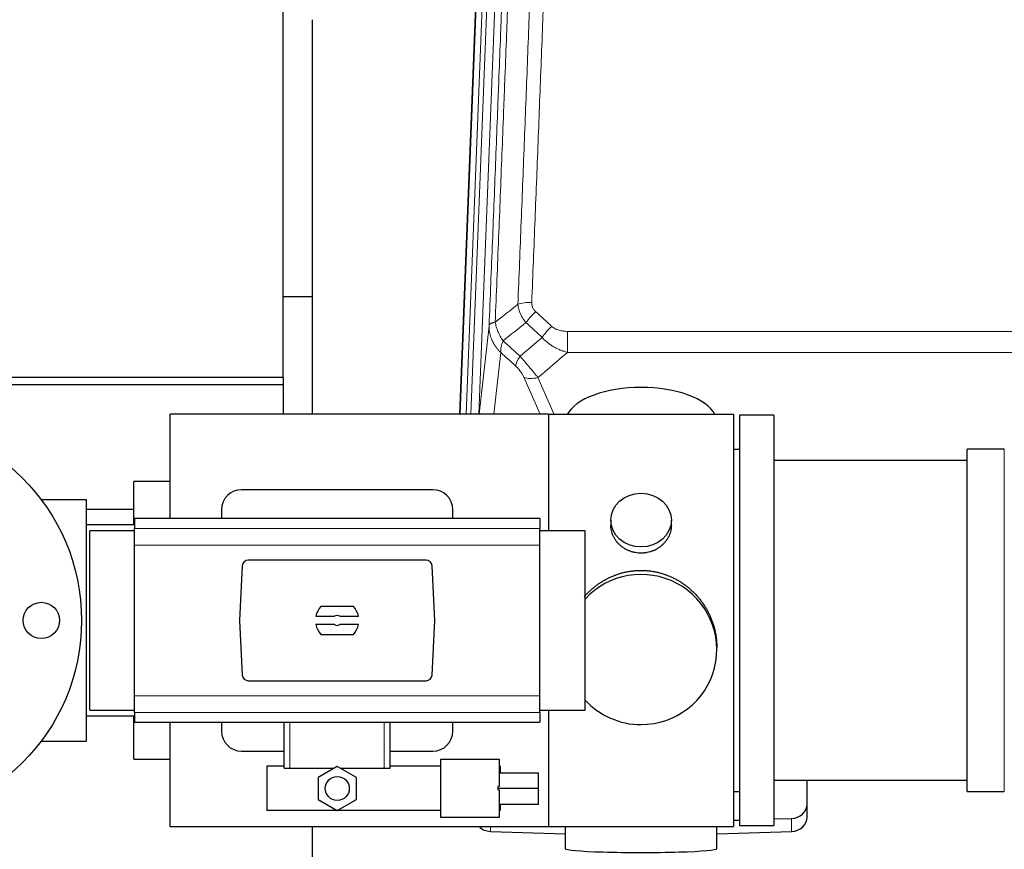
# Model space of a CAD drawing. Header units: inches. Extents: x 0 to 23760, y -13 to 16800.
# Tile 20 of 204: x 3699 to 4189, y 8276 to 8688. Entities that reach past the tile are written whole.
import ezdxf

# ---------------------------------------------------------------- set-up
doc = ezdxf.new("R2010")
doc.units = ezdxf.units.IN
doc.layers.add('254', color=7, linetype='Continuous', true_color=0xffffff)

msp = doc.modelspace()

# ---------------------------------------------------------------- linework, layer by layer
at = {"layer": '254', "color": 2, "linetype": 'Continuous', "lineweight": 25}
for p, q in [((3830.297, 8510.475), (3830.297, 8832.809)), ((3917.954, 8491.999), (3930.659, 8814.705)), ((3844.723, 8688.224), (3844.723, 8491.992)), ((3844.765, 8550.367), (3830.335, 8550.367)), ((3617.297, 8510.475), (3830.297, 8510.475)), ((3830.297, 8510.475), (3830.297, 8506.781)), ((3617.297, 8506.781), (3830.297, 8506.781)), ((3830.297, 8506.781), (3830.297, 8491.996)), ((3774.063, 8440.168), (3774.063, 8491.997)), ((3962.063, 8491.997), (3774.063, 8491.997)), ((3962.063, 8491.927), (3962.063, 8491.997)), ((4054.063, 8491.927), (3962.063, 8491.927)), ((3962.063, 8491.894), (3962.063, 8434.026)), ((4054.063, 8491.927), (4054.063, 8287.067)), ((4057.063, 8491.497), (4057.063, 8287.497)), ((4074.063, 8491.497), (4057.063, 8491.497)), ((4074.063, 8491.497), (4074.063, 8287.497)), ((4057.063, 8474.497), (4054.063, 8474.497)), ((4170.063, 8465.026), (4170.063, 8474.647)), ((4188.563, 8474.647), (4170.063, 8474.647)), ((4170.063, 8468.997), (4074.063, 8468.997)), ((4170.063, 8304.347), (4170.063, 8465.026)), ((3756.063, 8437.001), (3756.063, 8458.497)), ((3774.063, 8458.497), (3756.063, 8458.497)), ((3904.563, 8454.497), (3809.563, 8454.497)), ((3732.563, 8449.497), (3710.062, 8449.497)), ((3732.563, 8329.497), (3732.563, 8449.497)), ((3756.06, 8444.638), (3732.56, 8444.638)), ((3799.563, 8444.497), (3799.563, 8440.16)), ((3914.563, 8440.16), (3914.563, 8444.497)), ((3756.313, 8440.161), (3756.313, 8435.276)), ((3957.813, 8440.161), (3756.313, 8440.161)), ((3957.813, 8440.161), (3957.813, 8435.276)), ((3756.313, 8436.997), (3732.563, 8436.997)), ((3756.313, 8426.987), (3756.313, 8435.276)), ((3957.813, 8426.987), (3957.813, 8435.276)), ((3993.015, 8439.366), (3993.015, 8436.793)), ((4023.111, 8436.781), (4023.111, 8439.366)), ((3734.217, 8389.497), (3734.217, 8434.111)), ((3756.313, 8434.111), (3734.217, 8434.111)), ((3980.217, 8434.111), (3957.813, 8434.111)), ((3980.217, 8389.497), (3980.217, 8434.111)), ((3756.313, 8352.007), (3756.313, 8426.987)), ((3957.813, 8352.007), (3957.813, 8426.987)), ((3809.914, 8416.658), (3808.491, 8389.497)), ((3901.22, 8419.497), (3812.906, 8419.497)), ((3905.635, 8389.497), (3904.212, 8416.658)), ((3865.247, 8396.467), (3848.879, 8396.467)), ((3846.511, 8391.552), (3855.713, 8391.552)), ((3858.412, 8391.552), (3867.615, 8391.552)), ((3734.217, 8344.882), (3734.217, 8389.497)), ((3808.491, 8389.497), (3809.914, 8362.336)), ((3855.713, 8387.442), (3846.511, 8387.442)), ((3867.615, 8387.442), (3858.412, 8387.442)), ((3904.212, 8362.336), (3905.635, 8389.497)), ((3980.217, 8344.882), (3980.217, 8389.497)), ((3848.879, 8382.527), (3865.247, 8382.527)), ((4045.702, 8375.008), (4045.702, 8376.146)), ((3812.906, 8359.497), (3901.22, 8359.497)), ((3756.313, 8343.718), (3756.313, 8352.007)), ((3957.813, 8343.718), (3957.813, 8352.007)), ((3732.563, 8341.997), (3756.313, 8341.997)), ((3734.217, 8344.882), (3756.313, 8344.882)), ((3756.063, 8320.497), (3756.063, 8341.997)), ((3756.313, 8343.718), (3756.313, 8338.833)), ((3957.813, 8344.882), (3980.217, 8344.882)), ((3957.813, 8343.718), (3957.813, 8338.833)), ((3962.063, 8344.877), (3962.063, 8287.099)), ((3756.313, 8338.833), (3957.813, 8338.833)), ((3774.063, 8286.997), (3774.063, 8338.835)), ((3799.563, 8338.833), (3799.563, 8334.497)), ((3830.663, 8315.997), (3830.663, 8338.833)), ((3883.463, 8315.997), (3883.463, 8338.833)), ((3914.563, 8334.497), (3914.563, 8338.833)), ((3710.062, 8329.497), (3732.563, 8329.497)), ((3809.563, 8324.497), (3830.663, 8324.497)), ((3883.462, 8324.497), (3904.563, 8324.497)), ((3756.063, 8320.497), (3774.063, 8320.497)), ((3908.635, 8320.443), (3937.635, 8320.443)), ((3908.635, 8291.443), (3908.635, 8320.443)), ((3937.635, 8320.443), (3937.635, 8306.898)), ((3830.663, 8316.943), (3822.135, 8316.943)), ((3822.135, 8316.943), (3822.135, 8294.943)), ((3830.663, 8315.997), (3833.626, 8315.997)), ((3833.626, 8315.997), (3855.549, 8315.997)), ((3857.135, 8316.912), (3847.635, 8311.428)), ((3866.635, 8311.428), (3857.135, 8316.912)), ((3858.721, 8315.997), (3880.499, 8315.997)), ((3880.499, 8315.997), (3883.463, 8315.997)), ((3908.635, 8316.943), (3883.463, 8316.943)), ((3938.135, 8316.943), (3937.635, 8316.943)), ((3937.635, 8313.692), (3957.135, 8313.692)), ((3938.135, 8316.943), (3938.135, 8313.692)), ((3957.135, 8306.033), (3957.135, 8313.692)), ((3847.635, 8311.428), (3847.635, 8300.458)), ((3866.635, 8300.458), (3866.635, 8311.428)), ((4074.063, 8309.997), (4170.063, 8309.997)), ((4090.563, 8298.136), (4090.563, 8309.997)), ((3937.635, 8306.898), (3937.135, 8306.898)), ((3937.135, 8306.033), (3937.135, 8306.898)), ((3937.135, 8305.167), (3937.135, 8306.033)), ((3937.135, 8306.033), (3957.135, 8306.033)), ((3937.135, 8305.167), (3937.635, 8305.167)), ((3937.635, 8305.167), (3937.635, 8291.443)), ((3957.135, 8298.104), (3957.135, 8306.033)), ((4054.063, 8304.497), (4057.063, 8304.497)), ((4170.063, 8304.347), (4188.563, 8304.347)), ((3847.635, 8300.458), (3857.135, 8294.973)), ((3857.135, 8294.973), (3866.635, 8300.458)), ((3937.635, 8298.104), (3957.135, 8298.104)), ((3938.135, 8298.104), (3938.135, 8294.943)), ((4090.563, 8291.672), (4090.563, 8298.136)), ((3908.635, 8294.943), (3822.135, 8294.943)), ((3938.135, 8294.943), (3937.635, 8294.943)), ((3937.635, 8291.443), (3908.635, 8291.443)), ((4054.062, 8290.153), (4057.062, 8290.246)), ((4074.062, 8290.772), (4082.842, 8291.044)), ((3774.063, 8286.997), (3962.063, 8286.997)), ((3844.723, 8286.998), (3844.723, 8265.143)), ((3933.284, 8284.58), (3970.4, 8283.43)), ((3962.063, 8286.997), (3962.063, 8287.1)), ((3962.063, 8287.067), (4009.502, 8287.067)), ((3970.399, 8287.067), (3970.399, 8276.003)), ((4009.502, 8287.067), (4054.063, 8287.067)), ((4045.726, 8283.43), (4082.842, 8284.58)), ((4045.727, 8276.003), (4045.727, 8287.067)), ((4057.063, 8287.497), (4074.063, 8287.497))]:
    msp.add_line(p, q, dxfattribs=at)
at = {"layer": '254', "color": 110, "linetype": 'Continuous', "lineweight": 13}
for p, q in [((3918.199, 8491.997), (3931.032, 8817.963)), ((3934.026, 8819.183), (3921.145, 8492)), ((3923.504, 8492.001), (3936.373, 8818.891)), ((3940.365, 8820.517), (3927.432, 8492)), ((3927.673, 8491.997), (3932.547, 8536.03)), ((3971.477, 8533.229), (3971.477, 8522.798)), ((3971.477, 8533.229), (4204.649, 8533.229)), ((4204.649, 8522.798), (3971.477, 8522.798)), ((3938.362, 8522.678), (3934.965, 8491.998)), ((3957.881, 8491.996), (3949.788, 8510.428)), ((3956.85, 8510.278), (3964.907, 8491.926)), ((4188.563, 8465.026), (4188.563, 8474.647)), ((4188.563, 8304.347), (4188.563, 8465.026)), ((3957.813, 8435.276), (3756.313, 8435.276)), ((3957.813, 8426.987), (3756.313, 8426.987)), ((3957.813, 8352.007), (3756.313, 8352.007)), ((3957.813, 8343.718), (3756.313, 8343.718)), ((3833.626, 8315.997), (3833.626, 8338.833)), ((3880.499, 8315.997), (3880.499, 8338.833)), ((4082.842, 8284.58), (4082.842, 8291.044)), ((3933.284, 8284.58), (3933.284, 8286.997))]:
    msp.add_line(p, q, dxfattribs=at)
at = {"layer": '254', "color": 2, "linetype": 'Continuous', "lineweight": 25}
for centre, radius in [((3630.063, 8389.497), 100), ((3710.063, 8389.497), 9), ((3857.135, 8305.943), 5.954)]:
    msp.add_circle(centre, radius, dxfattribs=at)
for centre, radius, start, end in [((3809.563, 8444.497), 10, 90, 180), ((3904.563, 8444.497), 10, 0, 90), ((3857.063, 8389.497), 10.75, 139.58102, 168.97935), ((3857.063, 8389.497), 10.75, 11.02065, 40.41898), ((3857.063, 8389.497), 2.459, 56.70712, 123.29288), ((3857.063, 8389.497), 10.75, 191.02065, 220.41898), ((3857.063, 8389.497), 2.459, 236.70712, 303.29288), ((3857.063, 8389.497), 10.75, 319.58102, 348.97935), ((3809.563, 8334.497), 10, 180, 270), ((3904.563, 8334.497), 10, 270, 0)]:
    msp.add_arc(centre, radius, start, end, dxfattribs=at)
at = {"layer": '254', "color": 110, "linetype": 'Continuous', "lineweight": 13}
for centre, major_axis, ratio, start_param, end_param in [((3953.737, 8543.321), (9.992, -0.404), 0.431453, 1.5882535, 2.3480729), ((3955.709, 8538.727), (-6.729, -7.397), 0.3051216, 4.388767, 5.1358022), ((3963.718, 8531.435), (6.736, 7.391), 0.3030979, 1.2497453, 1.9956357), ((3952.763, 8522.048), (6.719, 7.407), 0.3029797, 1.994528, 2.7400357), ((3956.85, 8516.45), (9.156, 4.02), 0.5833249, 3.617995, 4.4616661)]:
    msp.add_ellipse(centre, major_axis=major_axis, ratio=ratio, start_param=start_param, end_param=end_param, dxfattribs=at)
at = {"layer": '254', "color": 2, "linetype": 'Continuous', "lineweight": 25}
for centre, major_axis, ratio, start_param, end_param in [((4008.063, 8487.955), (-37.64, 0), 0.4617486, 3.372107, 6.0525728), ((3812.914, 8416.493), (-2.07, 2.182), 0.9974002, 5.5252668, 7.0411038), ((3901.212, 8416.493), (2.07, 2.182), 0.9974002, 5.5252668, 7.0411038), ((4008.063, 8375.008), (-37.64, 0), 0.9914449, 1.5707963, 5.5451074), ((3812.914, 8362.501), (-2.07, -2.182), 0.9974002, 5.5252668, 7.0411038), ((3901.212, 8362.501), (2.07, -2.182), 0.9974002, 5.5252668, 7.0411038), ((4008.063, 8375.008), (-37.64, 0), 0.9914449, 0.7379797, 1.5707963), ((4082.563, 8298.136), (-8, 0), 0.8870108, 1.6057029, 3.1415927), ((4082.563, 8291.672), (-8, 0), 0.8870108, 1.6057029, 3.1415927), ((3933.563, 8291.672), (-8, 0), 0.8870108, 0.7192044, 1.5358897), ((4008.063, 8276.003), (-37.664, 0), 0.0504434, 0, 3.1415927)]:
    msp.add_ellipse(centre, major_axis=major_axis, ratio=ratio, start_param=start_param, end_param=end_param, dxfattribs=at)
msp.add_ellipse((4008.063, 8439.366), major_axis=(15.048, 0), ratio=0.8870108, dxfattribs=at)
at = {"layer": '254', "color": 110, "linetype": 'Continuous', "lineweight": 13}
for points, knots in [([(3946.854, 8546.677), (3947.412, 8560.49), (3948.514, 8587.986), (3950.124, 8628.838), (3951.168, 8655.812), (3951.939, 8675.944), (3952.322, 8685.986), (3952.701, 8695.992), (3952.953, 8702.654), (3953.078, 8705.981), (3953.703, 8722.595), (3954.194, 8735.815), (3954.921, 8755.539), (3955.161, 8762.095), (3955.637, 8775.169), (3955.874, 8781.687), (3956.577, 8801.186), (3957.498, 8827.032), (3958.39, 8852.578), (3958.828, 8865.275)], [0, 0, 0, 0, 0.125, 0.25, 0.375, 0.375, 0.4375, 0.46875, 0.46875, 0.5, 0.5, 0.625, 0.625, 0.6875, 0.6875, 0.75, 0.75, 0.875, 1, 1, 1, 1]), ([(3965.696, 8866.641), (3965.258, 8853.928), (3964.368, 8828.35), (3963.447, 8802.47), (3962.745, 8782.947), (3962.509, 8776.421), (3962.033, 8763.33), (3961.794, 8756.766), (3961.068, 8737.016), (3960.577, 8723.779), (3959.953, 8707.144), (3959.828, 8703.813), (3959.577, 8697.142), (3959.199, 8687.124), (3958.816, 8677.07), (3958.045, 8656.911), (3957.003, 8629.903), (3955.395, 8588.999), (3954.295, 8561.469), (3953.737, 8547.638)], [0, 0, 0, 0, 0.125, 0.25, 0.25, 0.3125, 0.3125, 0.375, 0.375, 0.5, 0.5, 0.53125, 0.53125, 0.5625, 0.625, 0.625, 0.75, 0.875, 1, 1, 1, 1]), ([(3947.831, 8861.706), (3947.776, 8860.094), (3947.72, 8858.481), (3947.608, 8855.252), (3947.439, 8850.405), (3947.044, 8839.07), (3946.7, 8829.31), (3946.007, 8809.734), (3945.067, 8783.478), (3943.608, 8743.633), (3942.604, 8716.762), (3942.03, 8701.561), (3941.966, 8699.87), (3941.838, 8696.488), (3941.646, 8691.41), (3941.194, 8679.54), (3940.803, 8669.325), (3940.474, 8660.791), (3940.408, 8659.083), (3940.276, 8655.665), (3940.078, 8650.535), (3939.613, 8638.543), (3939.21, 8628.227), (3938.399, 8607.545), (3937.301, 8579.836), (3936.174, 8551.863), (3935.602, 8537.81)], [0, 0, 0, 0, 0.015625, 0.015625, 0.03125, 0.0625, 0.125, 0.125, 0.25, 0.375, 0.5, 0.5, 0.515625, 0.515625, 0.53125, 0.5625, 0.625, 0.625, 0.640625, 0.640625, 0.65625, 0.6875, 0.75, 0.75, 0.875, 1, 1, 1, 1]), ([(3932.547, 8536.03), (3933.117, 8550.03), (3934.241, 8577.897), (3935.335, 8605.501), (3936.145, 8626.105), (3936.546, 8636.382), (3937.01, 8648.329), (3937.208, 8653.44), (3937.339, 8656.845), (3937.405, 8658.546), (3937.733, 8667.048), (3938.123, 8677.224), (3938.573, 8689.05), (3938.765, 8694.108), (3938.893, 8697.478), (3938.957, 8699.162), (3939.529, 8714.305), (3940.531, 8741.074), (3941.985, 8780.768), (3943.392, 8820.001), (3944.297, 8845.85), (3944.742, 8858.698)], [0, 0, 0, 0, 0.125, 0.25, 0.25, 0.3125, 0.34375, 0.359375, 0.359375, 0.375, 0.375, 0.4375, 0.46875, 0.484375, 0.484375, 0.5, 0.5, 0.625, 0.75, 0.875, 1, 1, 1, 1]), ([(3955.709, 8543.026), (3955.543, 8543.178), (3955.385, 8543.337), (3955.199, 8543.544), (3955.162, 8543.586), (3955.09, 8543.671), (3955.055, 8543.714), (3954.95, 8543.843), (3954.883, 8543.931), (3954.691, 8544.197), (3954.456, 8544.562), (3954.266, 8544.947), (3954.14, 8545.243), (3954.101, 8545.343), (3954.046, 8545.496), (3954.029, 8545.547), (3953.995, 8545.649), (3953.979, 8545.7), (3953.904, 8545.958), (3953.855, 8546.165), (3953.783, 8546.581), (3953.758, 8546.791), (3953.731, 8547.213), (3953.729, 8547.425), (3953.737, 8547.638)], [0, 0, 0, 0, 0.125, 0.125, 0.15625, 0.15625, 0.1875, 0.1875, 0.25, 0.25, 0.375, 0.5, 0.5, 0.5625, 0.5625, 0.59375, 0.59375, 0.625, 0.625, 0.75, 0.75, 0.875, 0.875, 1, 1, 1, 1]), ([(3950.887, 8537.56), (3950.596, 8537.904), (3950.32, 8538.255), (3949.991, 8538.703), (3949.926, 8538.793), (3949.798, 8538.973), (3949.734, 8539.064), (3949.548, 8539.338), (3949.427, 8539.521), (3949.078, 8540.074), (3948.643, 8540.821), (3948.271, 8541.584), (3948.015, 8542.163), (3947.933, 8542.357), (3947.817, 8542.65), (3947.78, 8542.748), (3947.706, 8542.944), (3947.671, 8543.042), (3947.498, 8543.532), (3947.378, 8543.925), (3947.17, 8544.711), (3946.997, 8545.497), (3946.89, 8546.284), (3946.854, 8546.677)], [0, 0, 0, 0, 0.125, 0.125, 0.15625, 0.15625, 0.1875, 0.1875, 0.25, 0.25, 0.375, 0.5, 0.5, 0.5625, 0.5625, 0.59375, 0.59375, 0.625, 0.625, 0.75, 0.75, 0.875, 1, 1, 1, 1]), ([(3935.602, 8537.81), (3935.376, 8537.774), (3935.16, 8537.731), (3934.749, 8537.636), (3934.555, 8537.583), (3934.191, 8537.466), (3934.021, 8537.403), (3933.707, 8537.267), (3933.563, 8537.195), (3933.301, 8537.042), (3933.184, 8536.961), (3932.978, 8536.792), (3932.889, 8536.703), (3932.667, 8536.429), (3932.577, 8536.234), (3932.547, 8536.03)], [0, 0, 0, 0, 0.125, 0.125, 0.25, 0.25, 0.375, 0.375, 0.5, 0.5, 0.625, 0.625, 0.75, 0.75, 1, 1, 1, 1]), ([(3939.467, 8528.564), (3938.964, 8529.313), (3938.502, 8530.079), (3937.876, 8531.241), (3937.678, 8531.631), (3937.306, 8532.412), (3937.132, 8532.803), (3936.644, 8533.977), (3936.366, 8534.758), (3935.91, 8536.303), (3935.731, 8537.066), (3935.602, 8537.81)], [0, 0, 0, 0, 0.25, 0.25, 0.375, 0.375, 0.5, 0.5, 0.75, 0.75, 1, 1, 1, 1]), ([(3938.362, 8522.678), (3938.345, 8522.695), (3938.31, 8522.728), (3938.259, 8522.779), (3938.208, 8522.83), (3938.157, 8522.88), (3938.106, 8522.931), (3938.055, 8522.983), (3938.004, 8523.034), (3937.954, 8523.085), (3937.904, 8523.137), (3937.853, 8523.189), (3937.803, 8523.241), (3937.754, 8523.293), (3937.704, 8523.346), (3937.655, 8523.398), (3937.605, 8523.451), (3937.556, 8523.504), (3937.507, 8523.557), (3937.458, 8523.61), (3937.41, 8523.664), (3937.361, 8523.717), (3937.313, 8523.771), (3937.265, 8523.825), (3937.217, 8523.879), (3937.169, 8523.933), (3937.122, 8523.988), (3937.074, 8524.042), (3937.027, 8524.097), (3936.98, 8524.152), (3936.933, 8524.207), (3936.887, 8524.262), (3936.84, 8524.318), (3936.794, 8524.373), (3936.748, 8524.429), (3936.702, 8524.485), (3936.656, 8524.541), (3936.611, 8524.597), (3936.565, 8524.654), (3936.52, 8524.71), (3936.475, 8524.767), (3936.43, 8524.824), (3936.386, 8524.881), (3936.341, 8524.938), (3936.297, 8524.996), (3936.253, 8525.053), (3936.21, 8525.111), (3936.166, 8525.169), (3936.123, 8525.227), (3936.079, 8525.285), (3936.037, 8525.343), (3935.994, 8525.402), (3935.951, 8525.46), (3935.909, 8525.519), (3935.867, 8525.578), (3935.825, 8525.637), (3935.783, 8525.696), (3935.742, 8525.756), (3935.7, 8525.815), (3935.659, 8525.875), (3935.618, 8525.935), (3935.578, 8525.995), (3935.537, 8526.055), (3935.497, 8526.115), (3935.457, 8526.176), (3935.418, 8526.236), (3935.378, 8526.297), (3935.339, 8526.358), (3935.3, 8526.419), (3935.261, 8526.48), (3935.222, 8526.542), (3935.184, 8526.603), (3935.146, 8526.665), (3935.108, 8526.726), (3935.07, 8526.788), (3935.033, 8526.85), (3934.995, 8526.913), (3934.958, 8526.975), (3934.922, 8527.037), (3934.885, 8527.1), (3934.849, 8527.163), (3934.813, 8527.226), (3934.777, 8527.289), (3934.741, 8527.352), (3934.706, 8527.415), (3934.671, 8527.479), (3934.636, 8527.542), (3934.602, 8527.606), (3934.567, 8527.67), (3934.533, 8527.734), (3934.499, 8527.798), (3934.466, 8527.862), (3934.432, 8527.926), (3934.399, 8527.991), (3934.366, 8528.055), (3934.334, 8528.12), (3934.302, 8528.185), (3934.27, 8528.25), (3934.238, 8528.315), (3934.206, 8528.38), (3934.175, 8528.446), (3934.144, 8528.511), (3934.113, 8528.577), (3934.083, 8528.643), (3934.052, 8528.709), (3934.023, 8528.775), (3933.993, 8528.841), (3933.963, 8528.907), (3933.765, 8529.358), (3933.431, 8530.208), (3933.043, 8531.476), (3932.757, 8532.775), (3932.579, 8534.097), (3932.536, 8535.024), (3932.537, 8535.548), (3932.538, 8535.668), (3932.54, 8535.789), (3932.543, 8535.909), (3932.545, 8535.99), (3932.547, 8536.03)], [0, 0, 0, 0, 0.0045083, 0.0090195, 0.0135338, 0.0180512, 0.0225715, 0.0270949, 0.0316214, 0.0361509, 0.0406834, 0.0452189, 0.0497575, 0.0542992, 0.0588439, 0.0633916, 0.0679424, 0.0724963, 0.0770532, 0.0816132, 0.0861762, 0.0907423, 0.0953114, 0.0998837, 0.104459, 0.1090373, 0.1136188, 0.1182033, 0.1227909, 0.1273815, 0.1319753, 0.1365721, 0.141172, 0.145775, 0.1503811, 0.1549903, 0.1596025, 0.1642179, 0.1688364, 0.1734579, 0.1780826, 0.1827103, 0.1873412, 0.1919752, 0.1966123, 0.2012524, 0.2058957, 0.2105422, 0.2151917, 0.2198443, 0.2245001, 0.229159, 0.233821, 0.2384861, 0.2431544, 0.2478258, 0.2525003, 0.2571779, 0.2618587, 0.2665427, 0.2712297, 0.2759199, 0.2806133, 0.2853097, 0.2900094, 0.2947122, 0.2994181, 0.3041272, 0.3088394, 0.3135548, 0.3182733, 0.322995, 0.3277199, 0.3324479, 0.3371791, 0.3419135, 0.346651, 0.3513917, 0.3561355, 0.3608826, 0.3656328, 0.3703861, 0.3751427, 0.3799024, 0.3846654, 0.3894315, 0.3942008, 0.3989732, 0.4037489, 0.4085278, 0.4133098, 0.4180951, 0.4228835, 0.4276751, 0.43247, 0.437268, 0.4420692, 0.4468737, 0.4516813, 0.4564922, 0.4613063, 0.4661235, 0.470944, 0.4757677, 0.4805947, 0.4854248, 0.4902582, 0.4950947, 0.4999345, 0.5888915, 0.6791125, 0.7706071, 0.8633844, 0.9574535, 0.965938, 0.9744348, 0.9829441, 0.9914659, 1, 1, 1, 1]), ([(3971.477, 8533.229), (3971.123, 8533.229), (3970.77, 8533.24), (3970.329, 8533.267), (3970.24, 8533.273), (3970.064, 8533.286), (3969.976, 8533.294), (3969.713, 8533.319), (3969.538, 8533.338), (3969.016, 8533.405), (3968.671, 8533.462), (3967.989, 8533.601), (3967.651, 8533.683), (3966.983, 8533.878), (3966.654, 8533.989), (3966.288, 8534.134), (3966.247, 8534.15), (3966.166, 8534.183), (3966.046, 8534.234), (3965.768, 8534.356), (3965.537, 8534.469), (3965.082, 8534.708), (3964.791, 8534.882), (3964.234, 8535.266), (3963.969, 8535.475), (3963.718, 8535.705)], [0, 0, 0, 0, 0.125, 0.125, 0.15625, 0.15625, 0.1875, 0.1875, 0.25, 0.25, 0.375, 0.375, 0.5, 0.5, 0.625, 0.625, 0.640625, 0.640625, 0.65625, 0.6875, 0.75, 0.75, 0.875, 0.875, 1, 1, 1, 1]), ([(3938.362, 8522.678), (3938.315, 8523.05), (3938.306, 8523.462), (3938.347, 8524.127), (3938.37, 8524.357), (3938.432, 8524.831), (3938.472, 8525.075), (3938.569, 8525.576), (3938.625, 8525.833), (3938.754, 8526.356), (3938.827, 8526.624), (3938.986, 8527.166), (3939.073, 8527.442), (3939.26, 8527.999), (3939.361, 8528.281), (3939.467, 8528.564)], [0, 0, 0, 0, 0.25, 0.25, 0.375, 0.375, 0.5, 0.5, 0.625, 0.625, 0.75, 0.75, 0.875, 0.875, 1, 1, 1, 1]), ([(3971.477, 8522.798), (3970.879, 8522.95), (3970.211, 8523.144), (3969.548, 8523.364), (3969.4, 8523.414), (3969.327, 8523.439), (3969.106, 8523.515), (3968.96, 8523.567), (3968.522, 8523.727), (3968.232, 8523.839), (3967.371, 8524.188), (3966.805, 8524.441), (3965.693, 8524.986), (3965.146, 8525.278), (3964.34, 8525.749), (3963.94, 8525.991), (3963.546, 8526.247), (3963.351, 8526.376), (3963.285, 8526.42), (3963.155, 8526.508), (3963.091, 8526.552), (3962.512, 8526.951), (3962.016, 8527.323), (3961.06, 8528.1), (3960.601, 8528.506), (3959.722, 8529.351), (3959.301, 8529.791), (3958.901, 8530.249)], [0, 0, 0, 0, 0.125, 0.140625, 0.140625, 0.15625, 0.15625, 0.1875, 0.1875, 0.25, 0.25, 0.375, 0.375, 0.5, 0.5, 0.5625, 0.59375, 0.59375, 0.609375, 0.609375, 0.625, 0.625, 0.75, 0.75, 0.875, 0.875, 1, 1, 1, 1]), ([(3956.85, 8510.278), (3956.528, 8510.679), (3956.198, 8511.088), (3955.52, 8511.921), (3955.173, 8512.345), (3954.639, 8512.994), (3954.459, 8513.213), (3954.185, 8513.543), (3954.094, 8513.654), (3953.955, 8513.821), (3953.909, 8513.877), (3953.816, 8513.988), (3953.77, 8514.044), (3953.351, 8514.547), (3952.6, 8515.445), (3951.836, 8516.35), (3951.257, 8517.032), (3951.063, 8517.26), (3950.77, 8517.602), (3950.673, 8517.716), (3950.526, 8517.888), (3950.477, 8517.945), (3950.379, 8518.06), (3950.33, 8518.117), (3949.89, 8518.63), (3949.5, 8519.082), (3948.725, 8519.976), (3948.339, 8520.419), (3947.955, 8520.858)], [0, 0, 0, 0, 0.125, 0.125, 0.25, 0.25, 0.3125, 0.3125, 0.34375, 0.34375, 0.359375, 0.359375, 0.375, 0.375, 0.5, 0.625, 0.625, 0.6875, 0.6875, 0.71875, 0.71875, 0.734375, 0.734375, 0.75, 0.75, 0.875, 0.875, 1, 1, 1, 1]), ([(3945.701, 8516.026), (3945.921, 8515.827), (3946.137, 8515.62), (3946.563, 8515.191), (3946.773, 8514.969), (3947.03, 8514.68), (3947.082, 8514.621), (3947.184, 8514.505), (3947.334, 8514.329), (3947.481, 8514.151), (3947.767, 8513.795), (3947.95, 8513.555), (3948.3, 8513.07), (3948.467, 8512.825), (3948.646, 8512.547), (3948.666, 8512.516), (3948.705, 8512.454), (3948.763, 8512.361), (3948.896, 8512.146), (3949.004, 8511.964), (3949.211, 8511.602), (3949.339, 8511.363), (3949.577, 8510.891), (3949.687, 8510.658), (3949.788, 8510.428)], [0, 0, 0, 0, 0.125, 0.125, 0.25, 0.25, 0.28125, 0.28125, 0.3125, 0.375, 0.375, 0.5, 0.5, 0.625, 0.625, 0.640625, 0.640625, 0.65625, 0.6875, 0.75, 0.75, 0.875, 0.875, 1, 1, 1, 1])]:
    msp.add_open_spline(points, degree=3, knots=knots, dxfattribs=at)
for points in [[(3935.602, 8537.81), (3939.351, 8540.77), (3943.102, 8543.726), (3946.854, 8546.677)], [(3955.709, 8543.026), (3958.379, 8540.588), (3961.049, 8538.147), (3963.718, 8535.705)], [(3950.887, 8537.56), (3947.079, 8534.566), (3943.272, 8531.567), (3939.467, 8528.564)], [(3958.901, 8530.249), (3956.23, 8532.688), (3953.558, 8535.125), (3950.887, 8537.56)], [(3939.467, 8528.564), (3942.297, 8525.998), (3945.126, 8523.429), (3947.955, 8520.858)], [(3947.955, 8520.858), (3951.605, 8523.987), (3955.254, 8527.117), (3958.901, 8530.249)], [(3971.477, 8522.798), (3966.604, 8518.622), (3961.729, 8514.449), (3956.85, 8510.278)], [(3945.701, 8516.026), (3943.255, 8518.245), (3940.808, 8520.463), (3938.362, 8522.678)]]:
    msp.add_open_spline(points, degree=3, dxfattribs=at)
at = {"layer": '254', "color": 2, "linetype": 'Continuous', "lineweight": 25}
for points, knots in [([(4023.111, 8436.783), (4023.11, 8436.353), (4023.086, 8435.92), (4023.026, 8435.374), (4023.013, 8435.264), (4022.982, 8435.043), (4022.932, 8434.713), (4022.869, 8434.385), (4022.725, 8433.733), (4022.605, 8433.303), (4022.321, 8432.452), (4022.156, 8432.031), (4021.873, 8431.407), (4021.772, 8431.2), (4021.64, 8430.943), (4021.613, 8430.892), (4021.558, 8430.789), (4021.476, 8430.637), (4021.39, 8430.486), (4021.1, 8429.986), (4020.847, 8429.597), (4020.303, 8428.844), (4020.011, 8428.479), (4019.544, 8427.949), (4019.384, 8427.776), (4019.136, 8427.52), (4019.01, 8427.393), (4018.881, 8427.268), (4018.794, 8427.185), (4018.751, 8427.144), (4018.356, 8426.775), (4017.991, 8426.465), (4017.233, 8425.88), (4016.84, 8425.605), (4016.026, 8425.091), (4015.605, 8424.851), (4015.061, 8424.575), (4014.951, 8424.521), (4014.73, 8424.415), (4014.618, 8424.363), (4014.282, 8424.212), (4014.056, 8424.117), (4013.373, 8423.848), (4012.911, 8423.69), (4011.973, 8423.419), (4011.498, 8423.304), (4010.774, 8423.166), (4010.53, 8423.126), (4010.163, 8423.073), (4010.04, 8423.057), (4009.855, 8423.035), (4009.793, 8423.028), (4009.67, 8423.015), (4009.608, 8423.009), (4009.053, 8422.956), (4008.56, 8422.933), (4007.577, 8422.933), (4007.087, 8422.956), (4006.11, 8423.047), (4005.622, 8423.115), (4005.014, 8423.23), (4004.893, 8423.255), (4004.65, 8423.307), (4004.288, 8423.389), (4003.931, 8423.483), (4003.224, 8423.687), (4002.762, 8423.845), (4001.856, 8424.201), (4001.412, 8424.4), (4000.761, 8424.729), (4000.546, 8424.844), (4000.227, 8425.025), (4000.121, 8425.086), (3999.912, 8425.211), (3999.808, 8425.275), (3999.294, 8425.599), (3998.9, 8425.875), (3998.142, 8426.458), (3997.78, 8426.766), (3997.085, 8427.414), (3996.754, 8427.754), (3996.4, 8428.155), (3996.361, 8428.2), (3996.283, 8428.29), (3996.168, 8428.425), (3995.906, 8428.745), (3995.693, 8429.024), (3995.284, 8429.59), (3995.032, 8429.977), (3994.569, 8430.771), (3994.358, 8431.177), (3994.074, 8431.801), (3993.984, 8432.012), (3993.858, 8432.331), (3993.818, 8432.438), (3993.74, 8432.651), (3993.703, 8432.758), (3993.523, 8433.294), (3993.403, 8433.724), (3993.211, 8434.59), (3993.138, 8435.026), (3993.065, 8435.682), (3993.046, 8435.901), (3993.028, 8436.231), (3993.021, 8436.396), (3993.017, 8436.562), (3993.015, 8436.672), (3993.015, 8436.727), (3993.015, 8436.785), (3993.015, 8436.788), (3993.015, 8436.79)], [0, 0, 0, 0, 0.0308202, 0.0308202, 0.0386347, 0.0386347, 0.0464491, 0.062078, 0.062078, 0.0933358, 0.0933358, 0.1245936, 0.1245936, 0.1402226, 0.1402226, 0.1441298, 0.1441298, 0.148037, 0.1558515, 0.1558515, 0.1871093, 0.1871093, 0.2183671, 0.2183671, 0.233996, 0.233996, 0.2418105, 0.2457177, 0.2457177, 0.2496249, 0.2496249, 0.2808827, 0.2808827, 0.3121405, 0.3121405, 0.3433983, 0.3433983, 0.3512128, 0.3512128, 0.3590273, 0.3590273, 0.3746562, 0.3746562, 0.405914, 0.405914, 0.4371718, 0.4371718, 0.4528007, 0.4528007, 0.4606152, 0.4606152, 0.4645224, 0.4645224, 0.4684296, 0.4684296, 0.4996874, 0.4996874, 0.5309452, 0.5309452, 0.5622031, 0.5622031, 0.5700175, 0.5700175, 0.577832, 0.5934609, 0.5934609, 0.6247187, 0.6247187, 0.6559765, 0.6559765, 0.6716054, 0.6716054, 0.6794199, 0.6794199, 0.6872343, 0.6872343, 0.7184921, 0.7184921, 0.7497499, 0.7497499, 0.7810078, 0.7810078, 0.784915, 0.784915, 0.7888222, 0.7966367, 0.8122656, 0.8122656, 0.8435234, 0.8435234, 0.8747812, 0.8747812, 0.8904101, 0.8904101, 0.8982246, 0.8982246, 0.906039, 0.906039, 0.9372968, 0.9372968, 0.9685546, 0.9685546, 0.9841835, 0.9841835, 0.991998, 0.9959052, 0.9959052, 0.9998125, 0.9998125, 1, 1, 1, 1]), ([(3979.849, 8401.23), (3979.965, 8401.364), (3980.488, 8401.963), (3981.45, 8402.998), (3982.336, 8403.864), (3983.017, 8404.499), (3983.362, 8404.813), (3983.714, 8405.121), (3983.95, 8405.325), (3984.068, 8405.426), (3984.663, 8405.929), (3985.63, 8406.707), (3987.127, 8407.796), (3988.671, 8408.809), (3990.262, 8409.745), (3991.9, 8410.604), (3993.024, 8411.124), (3993.88, 8411.494), (3994.311, 8411.674), (3994.747, 8411.846), (3994.965, 8411.931), (3995.038, 8411.959), (3995.184, 8412.015), (3995.842, 8412.263), (3997.091, 8412.694), (3998.874, 8413.209), (4000.674, 8413.633), (4002.493, 8413.964), (4004.33, 8414.202), (4005.567, 8414.299), (4006.499, 8414.348), (4006.966, 8414.366), (4007.514, 8414.377), (4007.749, 8414.379), (4007.906, 8414.38), (4007.984, 8414.38), (4008.063, 8414.38)], [0, 0, 0, 0, 0.016659, 0.0745025, 0.1323461, 0.1323461, 0.1612679, 0.1757288, 0.1757288, 0.1901897, 0.1901897, 0.2480333, 0.3058769, 0.3637205, 0.4215641, 0.4794077, 0.5372513, 0.5372513, 0.5661731, 0.580634, 0.580634, 0.5878644, 0.5878644, 0.5950949, 0.6529385, 0.710782, 0.7686256, 0.8264692, 0.8843128, 0.9421564, 0.9421564, 0.9710782, 0.9855391, 0.9927696, 0.9927696, 1, 1, 1, 1]), ([(4008.063, 8414.38), (4008.69, 8414.38), (4009.94, 8414.347), (4011.797, 8414.202), (4013.637, 8413.963), (4015.46, 8413.631), (4017.266, 8413.206), (4018.46, 8412.86), (4019.35, 8412.577), (4019.646, 8412.479), (4020.016, 8412.351), (4020.09, 8412.325), (4020.237, 8412.273), (4020.458, 8412.194), (4021.263, 8411.899), (4022.559, 8411.375), (4024.24, 8410.596), (4025.878, 8409.737), (4027.471, 8408.799), (4029.021, 8407.781), (4030.024, 8407.05), (4030.643, 8406.575), (4030.766, 8406.48), (4031.011, 8406.287), (4031.376, 8405.996), (4031.735, 8405.7), (4032.444, 8405.099), (4033.368, 8404.277), (4034.69, 8402.983), (4035.948, 8401.629), (4037.142, 8400.214), (4037.895, 8399.23), (4038.445, 8398.477), (4038.715, 8398.096), (4038.979, 8397.709), (4039.154, 8397.451), (4039.241, 8397.32), (4039.671, 8396.667), (4040.331, 8395.61), (4041.239, 8393.987), (4042.067, 8392.329), (4042.815, 8390.634), (4043.482, 8388.903), (4043.872, 8387.724), (4044.144, 8386.831), (4044.275, 8386.382), (4044.419, 8385.854), (4044.478, 8385.626), (4044.517, 8385.475), (4044.537, 8385.399), (4044.709, 8384.715), (4044.984, 8383.498), (4045.304, 8381.668), (4045.532, 8379.833), (4045.671, 8377.995), (4045.703, 8376.747), (4045.702, 8376.113), (4045.702, 8376.093)], [0, 0, 0, 0, 0.0312188, 0.0624376, 0.0936563, 0.1248751, 0.1560939, 0.1873127, 0.1873127, 0.2029221, 0.2029221, 0.2068244, 0.2068244, 0.2107268, 0.2185315, 0.2497502, 0.280969, 0.3121878, 0.3434066, 0.3746254, 0.4058442, 0.4058442, 0.4136489, 0.4136489, 0.4214535, 0.4370629, 0.4370629, 0.4682817, 0.4995005, 0.5307193, 0.5619381, 0.5931568, 0.5931568, 0.6087662, 0.6165709, 0.6165709, 0.6243756, 0.6243756, 0.6555944, 0.6868132, 0.718032, 0.7492507, 0.7804695, 0.8116883, 0.8116883, 0.8272977, 0.8351024, 0.8390047, 0.8390047, 0.8429071, 0.8429071, 0.8741259, 0.9053447, 0.9365634, 0.9677822, 0.999001, 1, 1, 1, 1])]:
    msp.add_open_spline(points, degree=3, knots=knots, dxfattribs=at)

doc.saveas('drawing.dxf')
